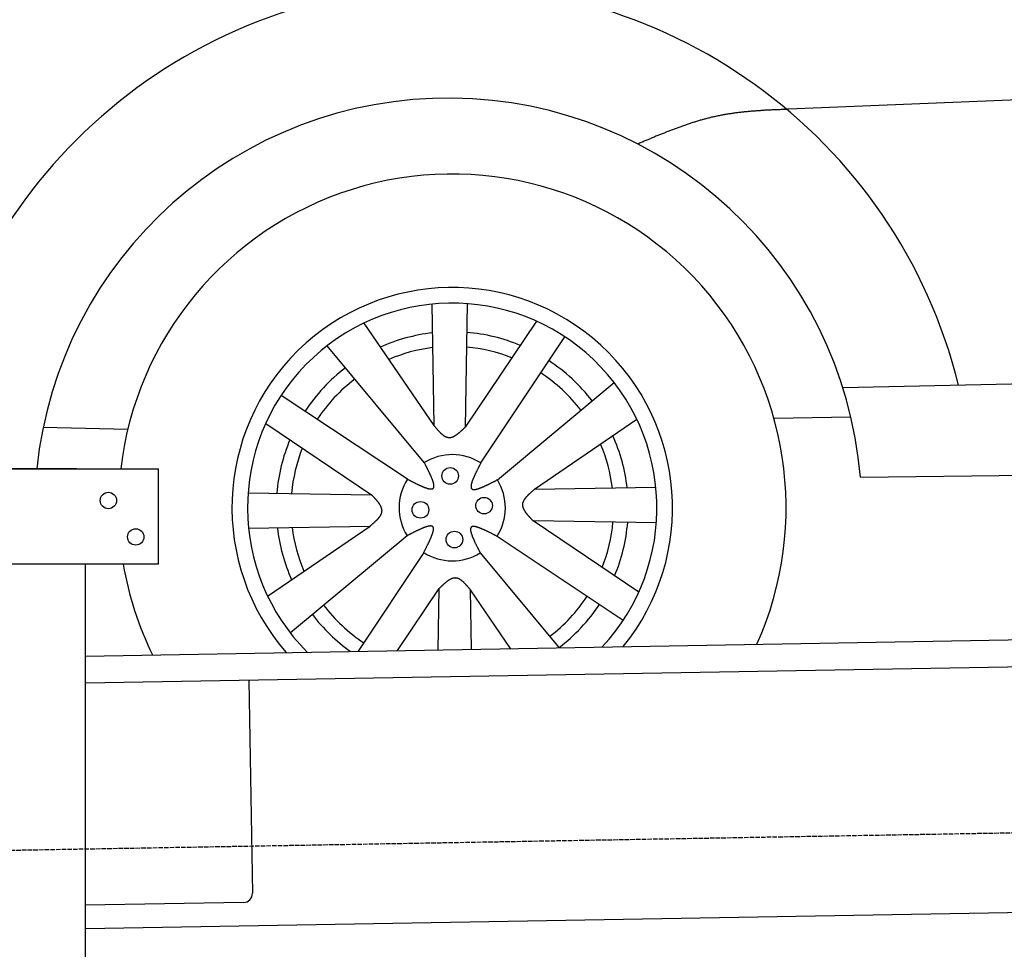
# Model space of a CAD drawing. Extents: x 562 to 7231, y 5467 to 12826.
# Tile 44 of 74: x 1660 to 2742, y 10110 to 11132. Entities that reach past the tile are written whole.
import ezdxf

# ---------------------------------------------------------------- set-up
doc = ezdxf.new("R2010")
doc.units = 0
doc.linetypes.add('GEN3', pattern=[6.25, 5, -1.25])
doc.layers.get('0').update_dxf_attribs({"linetype": 'CONTINUOUS'})
doc.layers.add('3', color=6, linetype='GEN3')
doc.layers.add('CAR', color=10, linetype='CONTINUOUS')

msp = doc.modelspace()

# ---------------------------------------------------------------- linework, layer by layer
for p, q in [((1072.775, 10638.018), (1812.775, 10638.018)), ((1722.775, 10638.018), (1482.775, 10638.018)), ((1722.775, 10638.018), (1732.775, 10638.018)), ((1732.775, 10638.018), (1812.775, 10638.018)), ((1812.775, 10533.018), (1812.775, 10638.018)), ((1812.775, 10533.018), (1072.775, 10533.018)), ((1732.775, 8013.018), (1732.775, 10533.018)), ((1732.775, 10432.073), (4386.088, 10478.386)), ((4381.612, 10448.304), (1732.775, 10402.068)), ((1911.989, 10405.196), (1916.072, 10171.232)), ((4146.361, 10174.156), (1732.775, 10132.027)), ((1906.248, 10161.059), (1732.775, 10158.031))]:
    msp.add_line(p, q)
for centre in [(1757.775, 10603.018), (1787.775, 10563.018)]:
    msp.add_circle(centre, 9)
msp.add_arc((1906.074, 10171.057), 10, 271, 1)
at = {"layer": '3'}
msp.add_line((1175.278, 10210.296), (6230.452, 10298.534), dxfattribs=at)
at = {"layer": 'CAR'}
for p, q in [((4524.218, 11117.249), (2505.368, 11033.127)), ((2113.281, 10818.906), (2115.555, 10685.437)), ((2152.234, 10819.413), (2149.938, 10683.807)), ((2228.35, 10800.046), (2149.938, 10683.807)), ((2038.586, 10797.996), (2115.555, 10685.437)), ((2167.072, 10644.312), (2259.241, 10783.047)), ((2104.908, 10644.712), (1998.038, 10773.008)), ((2564.872, 10727.097), (4406.685, 10767.915)), ((2185.326, 10625.822), (2313.623, 10732.691)), ((2086.417, 10626.457), (1947.682, 10718.627)), ((2338.61, 10692.143), (2226.051, 10615.174)), ((2489.155, 10693.479), (2573.716, 10694.861)), ((1686.127, 10683.814), (1779.097, 10681.609)), ((1930.684, 10687.735), (2046.922, 10609.324)), ((2584.215, 10628.594), (4388.711, 10652.876)), ((2359.52, 10617.448), (2226.051, 10615.174)), ((1911.317, 10611.62), (2046.922, 10609.324)), ((1911.824, 10572.667), (2045.293, 10574.941)), ((1932.734, 10497.972), (2045.293, 10574.941)), ((2340.66, 10502.38), (2224.422, 10580.791)), ((2360.027, 10578.495), (2224.422, 10580.791)), ((2086.018, 10564.293), (1957.721, 10457.424)), ((2184.927, 10563.658), (2323.661, 10471.489)), ((2104.272, 10545.803), (2032.187, 10437.299)), ((2166.436, 10545.404), (2253.272, 10441.158)), ((2075.362, 10438.052), (2121.405, 10506.308)), ((2120.263, 10438.836), (2121.405, 10506.308)), ((2199.862, 10440.226), (2155.789, 10504.679)), ((2156.9, 10439.476), (2155.789, 10504.679))]:
    msp.add_line(p, q, dxfattribs=at)
for points in [[(2505.37, 11033.1, 0), (2504.28, 11033.1, 0), (2503.19, 11033, 0), (2502.11, 11033, 0), (2501.02, 11033, 0), (2499.93, 11032.9, 0), (2498.85, 11032.9, 0), (2497.76, 11032.8, 0), (2496.67, 11032.8, 0), (2495.59, 11032.7, 0), (2494.5, 11032.7, 0), (2493.42, 11032.6, 0), (2492.33, 11032.6, 0), (2491.24, 11032.6, 0), (2490.16, 11032.5, 0), (2489.07, 11032.5, 0), (2487.99, 11032.4, 0), (2486.9, 11032.4, 0), (2485.82, 11032.3, 0), (2484.73, 11032.2, 0), (2483.65, 11032.2, 0), (2482.57, 11032.1, 0), (2481.48, 11032.1, 0), (2480.4, 11032, 0), (2479.32, 11032, 0), (2478.24, 11031.9, 0), (2477.15, 11031.8, 0), (2476.07, 11031.8, 0), (2474.99, 11031.7, 0), (2473.91, 11031.6, 0), (2472.83, 11031.6, 0), (2471.75, 11031.5, 0), (2470.67, 11031.4, 0), (2469.59, 11031.3, 0), (2468.51, 11031.2, 0), (2467.43, 11031.2, 0), (2466.36, 11031.1, 0), (2465.28, 11031, 0), (2464.2, 11030.9, 0), (2463.13, 11030.8, 0), (2462.05, 11030.7, 0), (2460.98, 11030.6, 0), (2459.9, 11030.5, 0), (2458.83, 11030.4, 0), (2457.76, 11030.3, 0), (2456.68, 11030.2, 0), (2455.61, 11030.1, 0), (2454.54, 11030, 0), (2453.47, 11029.9, 0), (2452.4, 11029.7, 0), (2451.33, 11029.6, 0), (2450.26, 11029.5, 0), (2449.2, 11029.4, 0), (2448.13, 11029.2, 0), (2447.06, 11029.1, 0), (2446, 11028.9, 0), (2444.93, 11028.8, 0), (2443.87, 11028.6, 0), (2442.81, 11028.5, 0), (2441.75, 11028.3, 0), (2440.69, 11028.2, 0), (2439.63, 11028, 0), (2438.57, 11027.8, 0), (2437.51, 11027.7, 0), (2436.45, 11027.5, 0), (2435.39, 11027.3, 0), (2434.34, 11027.1, 0), (2433.28, 11026.9, 0), (2432.23, 11026.7, 0), (2431.18, 11026.5, 0), (2430.13, 11026.3, 0), (2429.08, 11026.1, 0), (2428.03, 11025.9, 0), (2426.98, 11025.7, 0), (2425.93, 11025.4, 0), (2424.89, 11025.2, 0), (2423.84, 11025, 0), (2422.8, 11024.7, 0), (2421.75, 11024.5, 0), (2420.71, 11024.3, 0), (2419.67, 11024, 0), (2418.63, 11023.8, 0), (2417.59, 11023.5, 0), (2416.55, 11023.2, 0), (2415.51, 11023, 0), (2414.48, 11022.7, 0), (2413.44, 11022.4, 0), (2412.41, 11022.1, 0), (2411.37, 11021.8, 0), (2410.34, 11021.6, 0), (2409.31, 11021.3, 0), (2408.27, 11021, 0), (2407.24, 11020.7, 0), (2406.21, 11020.4, 0), (2405.18, 11020.1, 0), (2404.16, 11019.7, 0), (2403.13, 11019.4, 0), (2402.1, 11019.1, 0), (2401.08, 11018.8, 0), (2400.05, 11018.5, 0), (2399.03, 11018.1, 0), (2398, 11017.8, 0), (2396.98, 11017.5, 0), (2395.96, 11017.1, 0), (2394.93, 11016.8, 0), (2393.91, 11016.5, 0), (2392.89, 11016.1, 0), (2391.87, 11015.8, 0), (2390.85, 11015.4, 0), (2389.83, 11015, 0), (2388.82, 11014.7, 0), (2387.8, 11014.3, 0), (2386.78, 11014, 0), (2385.76, 11013.6, 0), (2384.75, 11013.2, 0), (2383.73, 11012.9, 0), (2382.72, 11012.5, 0), (2381.7, 11012.1, 0), (2380.69, 11011.7, 0), (2379.68, 11011.4, 0), (2378.66, 11011, 0), (2377.65, 11010.6, 0), (2376.64, 11010.2, 0), (2375.63, 11009.8, 0), (2374.62, 11009.4, 0), (2373.61, 11009, 0), (2372.6, 11008.6, 0), (2371.59, 11008.2, 0), (2370.58, 11007.8, 0), (2369.57, 11007.4, 0), (2368.56, 11007, 0), (2367.55, 11006.6, 0), (2366.54, 11006.2, 0), (2365.54, 11005.8, 0), (2364.53, 11005.4, 0), (2363.52, 11005, 0), (2362.51, 11004.6, 0), (2361.51, 11004.2, 0), (2360.5, 11003.8, 0), (2359.5, 11003.4, 0), (2358.49, 11002.9, 0), (2357.48, 11002.5, 0), (2356.48, 11002.1, 0), (2355.47, 11001.7, 0), (2354.47, 11001.3, 0), (2353.46, 11000.8, 0), (2352.46, 11000.4, 0), (2351.46, 11000, 0), (2350.45, 10999.6, 0), (2349.45, 10999.2, 0), (2348.44, 10998.7, 0), (2347.44, 10998.3, 0), (2346.44, 10997.9, 0), (2345.43, 10997.5, 0), (2344.43, 10997, 0), (2343.42, 10996.6, 0), (2342.42, 10996.2, 0), (2341.42, 10995.8, 0), (2340.41, 10995.3, 0), (2339.41, 10994.9, 0)], [(2115.56, 10685.4, 0), (2115.76, 10685.2, 0), (2115.96, 10684.9, 0), (2116.17, 10684.7, 0), (2116.37, 10684.5, 0), (2116.57, 10684.2, 0), (2116.78, 10684, 0), (2116.98, 10683.7, 0), (2117.19, 10683.5, 0), (2117.39, 10683.2, 0), (2117.59, 10683, 0), (2117.8, 10682.8, 0), (2118, 10682.5, 0), (2118.21, 10682.3, 0), (2118.41, 10682.1, 0), (2118.61, 10681.8, 0), (2118.82, 10681.6, 0), (2119.02, 10681.3, 0), (2119.23, 10681.1, 0), (2119.43, 10680.9, 0), (2119.63, 10680.7, 0), (2119.84, 10680.4, 0), (2120.04, 10680.2, 0), (2120.25, 10680, 0), (2120.45, 10679.8, 0), (2120.66, 10679.5, 0), (2120.86, 10679.3, 0), (2121.07, 10679.1, 0), (2121.27, 10678.9, 0), (2121.48, 10678.7, 0), (2121.68, 10678.4, 0), (2121.89, 10678.2, 0), (2122.1, 10678, 0), (2122.3, 10677.8, 0), (2122.51, 10677.6, 0), (2122.71, 10677.4, 0), (2122.92, 10677.2, 0), (2123.13, 10677, 0), (2123.33, 10676.8, 0), (2123.54, 10676.7, 0), (2123.75, 10676.5, 0), (2123.95, 10676.3, 0), (2124.16, 10676.1, 0), (2124.37, 10675.9, 0), (2124.58, 10675.8, 0), (2124.78, 10675.6, 0), (2124.99, 10675.4, 0), (2125.2, 10675.3, 0), (2125.41, 10675.1, 0), (2125.62, 10674.9, 0), (2125.82, 10674.8, 0), (2126.03, 10674.6, 0), (2126.24, 10674.5, 0), (2126.45, 10674.3, 0), (2126.66, 10674.2, 0), (2126.87, 10674.1, 0), (2127.08, 10673.9, 0), (2127.29, 10673.8, 0), (2127.5, 10673.7, 0), (2127.71, 10673.6, 0), (2127.92, 10673.5, 0), (2128.13, 10673.4, 0), (2128.34, 10673.3, 0), (2128.56, 10673.2, 0), (2128.77, 10673.1, 0), (2128.98, 10673, 0), (2129.19, 10672.9, 0), (2129.4, 10672.8, 0), (2129.62, 10672.7, 0), (2129.83, 10672.7, 0), (2130.04, 10672.6, 0), (2130.26, 10672.5, 0), (2130.47, 10672.5, 0), (2130.68, 10672.4, 0), (2130.9, 10672.4, 0), (2131.11, 10672.4, 0), (2131.33, 10672.3, 0), (2131.54, 10672.3, 0), (2131.76, 10672.3, 0), (2131.98, 10672.3, 0), (2132.19, 10672.3, 0), (2132.41, 10672.3, 0), (2132.63, 10672.3, 0), (2132.84, 10672.3, 0), (2133.06, 10672.3, 0), (2133.28, 10672.3, 0), (2133.5, 10672.3, 0), (2133.72, 10672.4, 0), (2133.93, 10672.4, 0), (2134.15, 10672.4, 0), (2134.37, 10672.5, 0), (2134.59, 10672.5, 0), (2134.81, 10672.6, 0), (2135.03, 10672.6, 0), (2135.25, 10672.7, 0), (2135.47, 10672.8, 0), (2135.69, 10672.9, 0), (2135.91, 10672.9, 0), (2136.14, 10673, 0), (2136.36, 10673.1, 0), (2136.58, 10673.2, 0), (2136.8, 10673.3, 0), (2137.02, 10673.4, 0), (2137.25, 10673.5, 0), (2137.47, 10673.6, 0), (2137.69, 10673.7, 0), (2137.91, 10673.8, 0), (2138.14, 10674, 0), (2138.36, 10674.1, 0), (2138.58, 10674.2, 0), (2138.81, 10674.4, 0), (2139.03, 10674.5, 0), (2139.26, 10674.6, 0), (2139.48, 10674.8, 0), (2139.71, 10674.9, 0), (2139.93, 10675.1, 0), (2140.16, 10675.2, 0), (2140.38, 10675.4, 0), (2140.61, 10675.5, 0), (2140.83, 10675.7, 0), (2141.06, 10675.9, 0), (2141.28, 10676, 0), (2141.51, 10676.2, 0), (2141.74, 10676.4, 0), (2141.96, 10676.6, 0), (2142.19, 10676.7, 0), (2142.41, 10676.9, 0), (2142.64, 10677.1, 0), (2142.87, 10677.3, 0), (2143.09, 10677.5, 0), (2143.32, 10677.7, 0), (2143.55, 10677.9, 0), (2143.78, 10678, 0), (2144, 10678.2, 0), (2144.23, 10678.4, 0), (2144.46, 10678.6, 0), (2144.69, 10678.8, 0), (2144.91, 10679, 0), (2145.14, 10679.3, 0), (2145.37, 10679.5, 0), (2145.6, 10679.7, 0), (2145.83, 10679.9, 0), (2146.05, 10680.1, 0), (2146.28, 10680.3, 0), (2146.51, 10680.5, 0), (2146.74, 10680.7, 0), (2146.97, 10680.9, 0), (2147.2, 10681.2, 0), (2147.42, 10681.4, 0), (2147.65, 10681.6, 0), (2147.88, 10681.8, 0), (2148.11, 10682, 0), (2148.34, 10682.3, 0), (2148.57, 10682.5, 0), (2148.79, 10682.7, 0), (2149.02, 10682.9, 0), (2149.25, 10683.1, 0), (2149.48, 10683.4, 0), (2149.71, 10683.6, 0), (2149.94, 10683.8, 0)], [(2086.42, 10626.5, 0), (2086.89, 10626.2, 0), (2087.37, 10626, 0), (2087.85, 10625.7, 0), (2088.32, 10625.5, 0), (2088.8, 10625.2, 0), (2089.28, 10625, 0), (2089.75, 10624.7, 0), (2090.22, 10624.5, 0), (2090.7, 10624.3, 0), (2091.17, 10624, 0), (2091.64, 10623.8, 0), (2092.11, 10623.5, 0), (2092.58, 10623.3, 0), (2093.05, 10623.1, 0), (2093.51, 10622.8, 0), (2093.97, 10622.6, 0), (2094.44, 10622.4, 0), (2094.9, 10622.1, 0), (2095.35, 10621.9, 0), (2095.81, 10621.7, 0), (2096.26, 10621.5, 0), (2096.71, 10621.3, 0), (2097.16, 10621, 0), (2097.61, 10620.8, 0), (2098.05, 10620.6, 0), (2098.49, 10620.4, 0), (2098.93, 10620.2, 0), (2099.36, 10620, 0), (2099.79, 10619.8, 0), (2100.22, 10619.6, 0), (2100.64, 10619.4, 0), (2101.06, 10619.2, 0), (2101.48, 10619, 0), (2101.89, 10618.8, 0), (2102.3, 10618.7, 0), (2102.71, 10618.5, 0), (2103.11, 10618.3, 0), (2103.51, 10618.2, 0), (2103.9, 10618, 0), (2104.29, 10617.8, 0), (2104.67, 10617.7, 0), (2105.05, 10617.5, 0), (2105.42, 10617.4, 0), (2105.79, 10617.3, 0), (2106.16, 10617.1, 0), (2106.52, 10617, 0), (2106.87, 10616.9, 0), (2107.22, 10616.8, 0), (2107.56, 10616.6, 0), (2107.9, 10616.5, 0), (2108.23, 10616.4, 0), (2108.56, 10616.3, 0), (2108.88, 10616.3, 0), (2109.19, 10616.2, 0), (2109.5, 10616.1, 0), (2109.8, 10616, 0), (2110.1, 10616, 0), (2110.39, 10615.9, 0), (2110.67, 10615.9, 0), (2110.94, 10615.8, 0), (2111.21, 10615.8, 0), (2111.47, 10615.7, 0), (2111.73, 10615.7, 0), (2111.98, 10615.7, 0), (2112.22, 10615.7, 0), (2112.45, 10615.7, 0), (2112.67, 10615.7, 0), (2112.89, 10615.7, 0), (2113.1, 10615.7, 0), (2113.3, 10615.8, 0), (2113.5, 10615.8, 0), (2113.68, 10615.8, 0), (2113.86, 10615.9, 0), (2114.03, 10616, 0), (2114.19, 10616, 0), (2114.34, 10616.1, 0), (2114.49, 10616.2, 0), (2114.62, 10616.3, 0), (2114.75, 10616.4, 0), (2114.87, 10616.5, 0), (2114.97, 10616.6, 0), (2115.07, 10616.8, 0), (2115.16, 10616.9, 0), (2115.24, 10617.1, 0), (2115.32, 10617.2, 0), (2115.38, 10617.4, 0), (2115.44, 10617.6, 0), (2115.49, 10617.7, 0), (2115.53, 10617.9, 0), (2115.56, 10618.1, 0), (2115.58, 10618.3, 0), (2115.6, 10618.5, 0), (2115.6, 10618.8, 0), (2115.61, 10619, 0), (2115.6, 10619.2, 0), (2115.58, 10619.5, 0), (2115.56, 10619.7, 0), (2115.53, 10620, 0), (2115.5, 10620.3, 0), (2115.46, 10620.5, 0), (2115.41, 10620.8, 0), (2115.35, 10621.1, 0), (2115.29, 10621.4, 0), (2115.22, 10621.7, 0), (2115.15, 10622, 0), (2115.06, 10622.3, 0), (2114.98, 10622.6, 0), (2114.88, 10623, 0), (2114.79, 10623.3, 0), (2114.68, 10623.6, 0), (2114.57, 10624, 0), (2114.45, 10624.3, 0), (2114.33, 10624.7, 0), (2114.21, 10625, 0), (2114.07, 10625.4, 0), (2113.94, 10625.8, 0), (2113.8, 10626.1, 0), (2113.65, 10626.5, 0), (2113.5, 10626.9, 0), (2113.34, 10627.3, 0), (2113.18, 10627.7, 0), (2113.02, 10628.1, 0), (2112.85, 10628.5, 0), (2112.67, 10628.9, 0), (2112.5, 10629.3, 0), (2112.32, 10629.7, 0), (2112.13, 10630.1, 0), (2111.94, 10630.5, 0), (2111.75, 10630.9, 0), (2111.56, 10631.4, 0), (2111.36, 10631.8, 0), (2111.16, 10632.2, 0), (2110.95, 10632.7, 0), (2110.74, 10633.1, 0), (2110.53, 10633.5, 0), (2110.32, 10634, 0), (2110.1, 10634.4, 0), (2109.88, 10634.9, 0), (2109.66, 10635.3, 0), (2109.44, 10635.8, 0), (2109.21, 10636.3, 0), (2108.98, 10636.7, 0), (2108.75, 10637.2, 0), (2108.52, 10637.6, 0), (2108.29, 10638.1, 0), (2108.06, 10638.6, 0), (2107.82, 10639, 0), (2107.58, 10639.5, 0), (2107.34, 10640, 0), (2107.1, 10640.4, 0), (2106.86, 10640.9, 0), (2106.62, 10641.4, 0), (2106.38, 10641.9, 0), (2106.13, 10642.3, 0), (2105.89, 10642.8, 0), (2105.64, 10643.3, 0), (2105.4, 10643.8, 0), (2105.15, 10644.2, 0), (2104.91, 10644.7, 0)], [(2167.07, 10644.3, 0), (2166.83, 10643.8, 0), (2166.58, 10643.4, 0), (2166.33, 10642.9, 0), (2166.09, 10642.4, 0), (2165.84, 10641.9, 0), (2165.6, 10641.5, 0), (2165.36, 10641, 0), (2165.11, 10640.5, 0), (2164.87, 10640, 0), (2164.63, 10639.6, 0), (2164.39, 10639.1, 0), (2164.15, 10638.6, 0), (2163.92, 10638.2, 0), (2163.68, 10637.7, 0), (2163.45, 10637.2, 0), (2163.22, 10636.8, 0), (2162.99, 10636.3, 0), (2162.76, 10635.8, 0), (2162.53, 10635.4, 0), (2162.31, 10634.9, 0), (2162.08, 10634.5, 0), (2161.87, 10634, 0), (2161.65, 10633.6, 0), (2161.43, 10633.1, 0), (2161.22, 10632.7, 0), (2161.01, 10632.2, 0), (2160.81, 10631.8, 0), (2160.6, 10631.4, 0), (2160.41, 10630.9, 0), (2160.21, 10630.5, 0), (2160.02, 10630.1, 0), (2159.83, 10629.7, 0), (2159.64, 10629.2, 0), (2159.46, 10628.8, 0), (2159.28, 10628.4, 0), (2159.11, 10628, 0), (2158.94, 10627.6, 0), (2158.77, 10627.2, 0), (2158.61, 10626.8, 0), (2158.45, 10626.4, 0), (2158.3, 10626.1, 0), (2158.15, 10625.7, 0), (2158.01, 10625.3, 0), (2157.87, 10624.9, 0), (2157.74, 10624.6, 0), (2157.61, 10624.2, 0), (2157.49, 10623.9, 0), (2157.37, 10623.5, 0), (2157.26, 10623.2, 0), (2157.15, 10622.8, 0), (2157.05, 10622.5, 0), (2156.96, 10622.2, 0), (2156.87, 10621.9, 0), (2156.78, 10621.5, 0), (2156.71, 10621.2, 0), (2156.64, 10620.9, 0), (2156.57, 10620.6, 0), (2156.52, 10620.3, 0), (2156.47, 10620.1, 0), (2156.42, 10619.8, 0), (2156.38, 10619.5, 0), (2156.35, 10619.3, 0), (2156.33, 10619, 0), (2156.31, 10618.8, 0), (2156.3, 10618.5, 0), (2156.3, 10618.3, 0), (2156.31, 10618.1, 0), (2156.32, 10617.8, 0), (2156.34, 10617.6, 0), (2156.37, 10617.4, 0), (2156.41, 10617.2, 0), (2156.46, 10617, 0), (2156.51, 10616.9, 0), (2156.57, 10616.7, 0), (2156.64, 10616.5, 0), (2156.72, 10616.4, 0), (2156.81, 10616.2, 0), (2156.9, 10616.1, 0), (2157.01, 10616, 0), (2157.12, 10615.9, 0), (2157.25, 10615.8, 0), (2157.38, 10615.7, 0), (2157.52, 10615.6, 0), (2157.67, 10615.5, 0), (2157.83, 10615.4, 0), (2157.99, 10615.3, 0), (2158.17, 10615.3, 0), (2158.35, 10615.2, 0), (2158.54, 10615.2, 0), (2158.74, 10615.2, 0), (2158.95, 10615.1, 0), (2159.16, 10615.1, 0), (2159.39, 10615.1, 0), (2159.62, 10615.1, 0), (2159.85, 10615.1, 0), (2160.1, 10615.1, 0), (2160.35, 10615.2, 0), (2160.61, 10615.2, 0), (2160.88, 10615.2, 0), (2161.15, 10615.3, 0), (2161.43, 10615.3, 0), (2161.72, 10615.4, 0), (2162.01, 10615.4, 0), (2162.31, 10615.5, 0), (2162.62, 10615.6, 0), (2162.93, 10615.7, 0), (2163.25, 10615.8, 0), (2163.57, 10615.8, 0), (2163.9, 10615.9, 0), (2164.24, 10616, 0), (2164.58, 10616.2, 0), (2164.93, 10616.3, 0), (2165.28, 10616.4, 0), (2165.64, 10616.5, 0), (2166, 10616.7, 0), (2166.37, 10616.8, 0), (2166.74, 10616.9, 0), (2167.12, 10617.1, 0), (2167.5, 10617.2, 0), (2167.89, 10617.4, 0), (2168.28, 10617.5, 0), (2168.67, 10617.7, 0), (2169.07, 10617.9, 0), (2169.48, 10618.1, 0), (2169.88, 10618.2, 0), (2170.3, 10618.4, 0), (2170.71, 10618.6, 0), (2171.13, 10618.8, 0), (2171.55, 10619, 0), (2171.98, 10619.2, 0), (2172.41, 10619.4, 0), (2172.84, 10619.6, 0), (2173.28, 10619.8, 0), (2173.72, 10620, 0), (2174.16, 10620.2, 0), (2174.61, 10620.4, 0), (2175.05, 10620.6, 0), (2175.5, 10620.8, 0), (2175.95, 10621.1, 0), (2176.41, 10621.3, 0), (2176.87, 10621.5, 0), (2177.32, 10621.7, 0), (2177.78, 10622, 0), (2178.25, 10622.2, 0), (2178.71, 10622.4, 0), (2179.18, 10622.7, 0), (2179.64, 10622.9, 0), (2180.11, 10623.1, 0), (2180.58, 10623.4, 0), (2181.05, 10623.6, 0), (2181.53, 10623.9, 0), (2182, 10624.1, 0), (2182.47, 10624.4, 0), (2182.95, 10624.6, 0), (2183.42, 10624.8, 0), (2183.9, 10625.1, 0), (2184.37, 10625.3, 0), (2184.85, 10625.6, 0), (2185.33, 10625.8, 0)], [(2045.29, 10574.9, 0), (2045.54, 10575.1, 0), (2045.78, 10575.3, 0), (2046.02, 10575.6, 0), (2046.27, 10575.8, 0), (2046.51, 10576, 0), (2046.75, 10576.2, 0), (2047, 10576.4, 0), (2047.24, 10576.6, 0), (2047.48, 10576.8, 0), (2047.72, 10577, 0), (2047.96, 10577.2, 0), (2048.2, 10577.4, 0), (2048.44, 10577.6, 0), (2048.68, 10577.8, 0), (2048.91, 10578, 0), (2049.15, 10578.2, 0), (2049.38, 10578.4, 0), (2049.61, 10578.6, 0), (2049.85, 10578.8, 0), (2050.08, 10579, 0), (2050.3, 10579.2, 0), (2050.53, 10579.4, 0), (2050.76, 10579.6, 0), (2050.98, 10579.8, 0), (2051.2, 10580, 0), (2051.42, 10580.2, 0), (2051.64, 10580.5, 0), (2051.85, 10580.7, 0), (2052.07, 10580.9, 0), (2052.28, 10581.1, 0), (2052.49, 10581.3, 0), (2052.7, 10581.5, 0), (2052.9, 10581.7, 0), (2053.1, 10581.9, 0), (2053.3, 10582.1, 0), (2053.5, 10582.3, 0), (2053.7, 10582.5, 0), (2053.89, 10582.7, 0), (2054.08, 10582.9, 0), (2054.26, 10583.1, 0), (2054.45, 10583.3, 0), (2054.63, 10583.5, 0), (2054.8, 10583.8, 0), (2054.98, 10584, 0), (2055.15, 10584.2, 0), (2055.31, 10584.4, 0), (2055.48, 10584.6, 0), (2055.64, 10584.8, 0), (2055.79, 10585, 0), (2055.95, 10585.2, 0), (2056.1, 10585.4, 0), (2056.24, 10585.6, 0), (2056.38, 10585.8, 0), (2056.52, 10586, 0), (2056.65, 10586.3, 0), (2056.78, 10586.5, 0), (2056.91, 10586.7, 0), (2057.03, 10586.9, 0), (2057.15, 10587.1, 0), (2057.26, 10587.3, 0), (2057.37, 10587.5, 0), (2057.47, 10587.7, 0), (2057.57, 10587.9, 0), (2057.66, 10588.2, 0), (2057.75, 10588.4, 0), (2057.84, 10588.6, 0), (2057.92, 10588.8, 0), (2057.99, 10589, 0), (2058.06, 10589.2, 0), (2058.12, 10589.4, 0), (2058.18, 10589.6, 0), (2058.24, 10589.9, 0), (2058.29, 10590.1, 0), (2058.33, 10590.3, 0), (2058.37, 10590.5, 0), (2058.4, 10590.7, 0), (2058.42, 10590.9, 0), (2058.44, 10591.1, 0), (2058.46, 10591.4, 0), (2058.47, 10591.6, 0), (2058.47, 10591.8, 0), (2058.47, 10592, 0), (2058.46, 10592.2, 0), (2058.45, 10592.4, 0), (2058.43, 10592.7, 0), (2058.4, 10592.9, 0), (2058.37, 10593.1, 0), (2058.34, 10593.3, 0), (2058.3, 10593.5, 0), (2058.25, 10593.8, 0), (2058.2, 10594, 0), (2058.15, 10594.2, 0), (2058.09, 10594.4, 0), (2058.02, 10594.6, 0), (2057.95, 10594.9, 0), (2057.87, 10595.1, 0), (2057.8, 10595.3, 0), (2057.71, 10595.5, 0), (2057.62, 10595.7, 0), (2057.53, 10596, 0), (2057.43, 10596.2, 0), (2057.33, 10596.4, 0), (2057.23, 10596.6, 0), (2057.12, 10596.9, 0), (2057, 10597.1, 0), (2056.89, 10597.3, 0), (2056.76, 10597.5, 0), (2056.64, 10597.7, 0), (2056.51, 10598, 0), (2056.38, 10598.2, 0), (2056.24, 10598.4, 0), (2056.1, 10598.6, 0), (2055.96, 10598.9, 0), (2055.81, 10599.1, 0), (2055.66, 10599.3, 0), (2055.51, 10599.5, 0), (2055.35, 10599.8, 0), (2055.19, 10600, 0), (2055.03, 10600.2, 0), (2054.87, 10600.4, 0), (2054.7, 10600.7, 0), (2054.53, 10600.9, 0), (2054.35, 10601.1, 0), (2054.18, 10601.3, 0), (2054, 10601.6, 0), (2053.82, 10601.8, 0), (2053.63, 10602, 0), (2053.45, 10602.3, 0), (2053.26, 10602.5, 0), (2053.07, 10602.7, 0), (2052.88, 10602.9, 0), (2052.68, 10603.2, 0), (2052.49, 10603.4, 0), (2052.29, 10603.6, 0), (2052.09, 10603.8, 0), (2051.89, 10604.1, 0), (2051.68, 10604.3, 0), (2051.48, 10604.5, 0), (2051.27, 10604.8, 0), (2051.06, 10605, 0), (2050.85, 10605.2, 0), (2050.64, 10605.4, 0), (2050.43, 10605.7, 0), (2050.21, 10605.9, 0), (2050, 10606.1, 0), (2049.78, 10606.4, 0), (2049.57, 10606.6, 0), (2049.35, 10606.8, 0), (2049.13, 10607, 0), (2048.91, 10607.3, 0), (2048.69, 10607.5, 0), (2048.47, 10607.7, 0), (2048.25, 10608, 0), (2048.03, 10608.2, 0), (2047.81, 10608.4, 0), (2047.59, 10608.6, 0), (2047.37, 10608.9, 0), (2047.14, 10609.1, 0), (2046.92, 10609.3, 0)], [(2226.05, 10615.2, 0), (2225.81, 10615, 0), (2225.56, 10614.8, 0), (2225.32, 10614.6, 0), (2225.08, 10614.4, 0), (2224.83, 10614.2, 0), (2224.59, 10614, 0), (2224.35, 10613.7, 0), (2224.1, 10613.5, 0), (2223.86, 10613.3, 0), (2223.62, 10613.1, 0), (2223.38, 10612.9, 0), (2223.14, 10612.7, 0), (2222.91, 10612.5, 0), (2222.67, 10612.3, 0), (2222.43, 10612.1, 0), (2222.2, 10611.9, 0), (2221.96, 10611.7, 0), (2221.73, 10611.5, 0), (2221.5, 10611.3, 0), (2221.27, 10611.1, 0), (2221.04, 10610.9, 0), (2220.81, 10610.7, 0), (2220.59, 10610.5, 0), (2220.36, 10610.3, 0), (2220.14, 10610.1, 0), (2219.92, 10609.9, 0), (2219.71, 10609.7, 0), (2219.49, 10609.5, 0), (2219.28, 10609.3, 0), (2219.06, 10609, 0), (2218.85, 10608.8, 0), (2218.65, 10608.6, 0), (2218.44, 10608.4, 0), (2218.24, 10608.2, 0), (2218.04, 10608, 0), (2217.84, 10607.8, 0), (2217.65, 10607.6, 0), (2217.46, 10607.4, 0), (2217.27, 10607.2, 0), (2217.08, 10607, 0), (2216.9, 10606.8, 0), (2216.72, 10606.6, 0), (2216.54, 10606.4, 0), (2216.37, 10606.2, 0), (2216.2, 10605.9, 0), (2216.03, 10605.7, 0), (2215.87, 10605.5, 0), (2215.71, 10605.3, 0), (2215.55, 10605.1, 0), (2215.4, 10604.9, 0), (2215.25, 10604.7, 0), (2215.1, 10604.5, 0), (2214.96, 10604.3, 0), (2214.82, 10604.1, 0), (2214.69, 10603.9, 0), (2214.56, 10603.6, 0), (2214.44, 10603.4, 0), (2214.31, 10603.2, 0), (2214.2, 10603, 0), (2214.09, 10602.8, 0), (2213.98, 10602.6, 0), (2213.87, 10602.4, 0), (2213.78, 10602.2, 0), (2213.68, 10602, 0), (2213.59, 10601.8, 0), (2213.51, 10601.5, 0), (2213.43, 10601.3, 0), (2213.35, 10601.1, 0), (2213.28, 10600.9, 0), (2213.22, 10600.7, 0), (2213.16, 10600.5, 0), (2213.11, 10600.3, 0), (2213.06, 10600, 0), (2213.02, 10599.8, 0), (2212.98, 10599.6, 0), (2212.95, 10599.4, 0), (2212.92, 10599.2, 0), (2212.9, 10599, 0), (2212.88, 10598.8, 0), (2212.88, 10598.5, 0), (2212.87, 10598.3, 0), (2212.88, 10598.1, 0), (2212.88, 10597.9, 0), (2212.9, 10597.7, 0), (2212.92, 10597.5, 0), (2212.94, 10597.2, 0), (2212.97, 10597, 0), (2213.01, 10596.8, 0), (2213.05, 10596.6, 0), (2213.09, 10596.4, 0), (2213.14, 10596.1, 0), (2213.2, 10595.9, 0), (2213.26, 10595.7, 0), (2213.32, 10595.5, 0), (2213.39, 10595.3, 0), (2213.47, 10595, 0), (2213.55, 10594.8, 0), (2213.63, 10594.6, 0), (2213.72, 10594.4, 0), (2213.81, 10594.2, 0), (2213.91, 10593.9, 0), (2214.01, 10593.7, 0), (2214.12, 10593.5, 0), (2214.23, 10593.3, 0), (2214.34, 10593, 0), (2214.46, 10592.8, 0), (2214.58, 10592.6, 0), (2214.7, 10592.4, 0), (2214.83, 10592.1, 0), (2214.97, 10591.9, 0), (2215.1, 10591.7, 0), (2215.24, 10591.5, 0), (2215.39, 10591.2, 0), (2215.53, 10591, 0), (2215.68, 10590.8, 0), (2215.83, 10590.6, 0), (2215.99, 10590.3, 0), (2216.15, 10590.1, 0), (2216.31, 10589.9, 0), (2216.48, 10589.7, 0), (2216.65, 10589.4, 0), (2216.82, 10589.2, 0), (2216.99, 10589, 0), (2217.17, 10588.8, 0), (2217.34, 10588.5, 0), (2217.53, 10588.3, 0), (2217.71, 10588.1, 0), (2217.9, 10587.9, 0), (2218.08, 10587.6, 0), (2218.27, 10587.4, 0), (2218.47, 10587.2, 0), (2218.66, 10587, 0), (2218.86, 10586.7, 0), (2219.06, 10586.5, 0), (2219.26, 10586.3, 0), (2219.46, 10586, 0), (2219.66, 10585.8, 0), (2219.87, 10585.6, 0), (2220.07, 10585.4, 0), (2220.28, 10585.1, 0), (2220.49, 10584.9, 0), (2220.7, 10584.7, 0), (2220.92, 10584.4, 0), (2221.13, 10584.2, 0), (2221.34, 10584, 0), (2221.56, 10583.8, 0), (2221.78, 10583.5, 0), (2221.99, 10583.3, 0), (2222.21, 10583.1, 0), (2222.43, 10582.8, 0), (2222.65, 10582.6, 0), (2222.87, 10582.4, 0), (2223.09, 10582.2, 0), (2223.31, 10581.9, 0), (2223.53, 10581.7, 0), (2223.76, 10581.5, 0), (2223.98, 10581.2, 0), (2224.2, 10581, 0), (2224.42, 10580.8, 0)], [(2104.27, 10545.8, 0), (2104.52, 10546.3, 0), (2104.76, 10546.8, 0), (2105.01, 10547.2, 0), (2105.25, 10547.7, 0), (2105.5, 10548.2, 0), (2105.74, 10548.7, 0), (2105.99, 10549.1, 0), (2106.23, 10549.6, 0), (2106.47, 10550.1, 0), (2106.71, 10550.6, 0), (2106.95, 10551, 0), (2107.19, 10551.5, 0), (2107.43, 10552, 0), (2107.66, 10552.4, 0), (2107.9, 10552.9, 0), (2108.13, 10553.4, 0), (2108.36, 10553.8, 0), (2108.59, 10554.3, 0), (2108.81, 10554.7, 0), (2109.04, 10555.2, 0), (2109.26, 10555.6, 0), (2109.48, 10556.1, 0), (2109.7, 10556.5, 0), (2109.91, 10557, 0), (2110.12, 10557.4, 0), (2110.33, 10557.9, 0), (2110.54, 10558.3, 0), (2110.74, 10558.7, 0), (2110.94, 10559.2, 0), (2111.14, 10559.6, 0), (2111.33, 10560, 0), (2111.52, 10560.4, 0), (2111.7, 10560.9, 0), (2111.88, 10561.3, 0), (2112.06, 10561.7, 0), (2112.24, 10562.1, 0), (2112.41, 10562.5, 0), (2112.57, 10562.9, 0), (2112.73, 10563.3, 0), (2112.89, 10563.7, 0), (2113.04, 10564.1, 0), (2113.19, 10564.4, 0), (2113.33, 10564.8, 0), (2113.47, 10565.2, 0), (2113.61, 10565.5, 0), (2113.73, 10565.9, 0), (2113.86, 10566.3, 0), (2113.97, 10566.6, 0), (2114.09, 10566.9, 0), (2114.19, 10567.3, 0), (2114.29, 10567.6, 0), (2114.39, 10567.9, 0), (2114.48, 10568.3, 0), (2114.56, 10568.6, 0), (2114.64, 10568.9, 0), (2114.71, 10569.2, 0), (2114.77, 10569.5, 0), (2114.83, 10569.8, 0), (2114.88, 10570.1, 0), (2114.92, 10570.3, 0), (2114.96, 10570.6, 0), (2114.99, 10570.9, 0), (2115.01, 10571.1, 0), (2115.03, 10571.4, 0), (2115.04, 10571.6, 0), (2115.04, 10571.8, 0), (2115.04, 10572.1, 0), (2115.02, 10572.3, 0), (2115, 10572.5, 0), (2114.97, 10572.7, 0), (2114.93, 10572.9, 0), (2114.89, 10573.1, 0), (2114.84, 10573.2, 0), (2114.77, 10573.4, 0), (2114.7, 10573.6, 0), (2114.62, 10573.7, 0), (2114.54, 10573.9, 0), (2114.44, 10574, 0), (2114.34, 10574.1, 0), (2114.22, 10574.3, 0), (2114.1, 10574.4, 0), (2113.97, 10574.5, 0), (2113.83, 10574.5, 0), (2113.68, 10574.6, 0), (2113.52, 10574.7, 0), (2113.35, 10574.8, 0), (2113.18, 10574.8, 0), (2112.99, 10574.9, 0), (2112.8, 10574.9, 0), (2112.6, 10574.9, 0), (2112.4, 10575, 0), (2112.18, 10575, 0), (2111.96, 10575, 0), (2111.73, 10575, 0), (2111.49, 10575, 0), (2111.24, 10575, 0), (2110.99, 10574.9, 0), (2110.73, 10574.9, 0), (2110.47, 10574.9, 0), (2110.19, 10574.8, 0), (2109.91, 10574.8, 0), (2109.63, 10574.7, 0), (2109.33, 10574.7, 0), (2109.03, 10574.6, 0), (2108.73, 10574.5, 0), (2108.41, 10574.5, 0), (2108.1, 10574.4, 0), (2107.77, 10574.3, 0), (2107.44, 10574.2, 0), (2107.11, 10574.1, 0), (2106.76, 10574, 0), (2106.42, 10573.8, 0), (2106.07, 10573.7, 0), (2105.71, 10573.6, 0), (2105.34, 10573.5, 0), (2104.98, 10573.3, 0), (2104.6, 10573.2, 0), (2104.23, 10573, 0), (2103.84, 10572.9, 0), (2103.46, 10572.7, 0), (2103.07, 10572.6, 0), (2102.67, 10572.4, 0), (2102.27, 10572.2, 0), (2101.87, 10572.1, 0), (2101.46, 10571.9, 0), (2101.05, 10571.7, 0), (2100.63, 10571.5, 0), (2100.21, 10571.3, 0), (2099.79, 10571.1, 0), (2099.36, 10570.9, 0), (2098.93, 10570.7, 0), (2098.5, 10570.5, 0), (2098.06, 10570.3, 0), (2097.63, 10570.1, 0), (2097.18, 10569.9, 0), (2096.74, 10569.7, 0), (2096.29, 10569.5, 0), (2095.84, 10569.3, 0), (2095.39, 10569, 0), (2094.94, 10568.8, 0), (2094.48, 10568.6, 0), (2094.02, 10568.4, 0), (2093.56, 10568.1, 0), (2093.1, 10567.9, 0), (2092.63, 10567.7, 0), (2092.17, 10567.4, 0), (2091.7, 10567.2, 0), (2091.23, 10567, 0), (2090.76, 10566.7, 0), (2090.29, 10566.5, 0), (2089.82, 10566.2, 0), (2089.35, 10566, 0), (2088.87, 10565.8, 0), (2088.4, 10565.5, 0), (2087.92, 10565.3, 0), (2087.45, 10565, 0), (2086.97, 10564.8, 0), (2086.49, 10564.5, 0), (2086.02, 10564.3, 0)], [(2184.93, 10563.7, 0), (2184.45, 10563.9, 0), (2183.97, 10564.1, 0), (2183.5, 10564.4, 0), (2183.02, 10564.6, 0), (2182.54, 10564.9, 0), (2182.07, 10565.1, 0), (2181.59, 10565.4, 0), (2181.12, 10565.6, 0), (2180.65, 10565.9, 0), (2180.17, 10566.1, 0), (2179.7, 10566.3, 0), (2179.23, 10566.6, 0), (2178.77, 10566.8, 0), (2178.3, 10567, 0), (2177.83, 10567.3, 0), (2177.37, 10567.5, 0), (2176.91, 10567.7, 0), (2176.45, 10568, 0), (2175.99, 10568.2, 0), (2175.54, 10568.4, 0), (2175.08, 10568.6, 0), (2174.63, 10568.9, 0), (2174.18, 10569.1, 0), (2173.74, 10569.3, 0), (2173.29, 10569.5, 0), (2172.85, 10569.7, 0), (2172.42, 10569.9, 0), (2171.98, 10570.1, 0), (2171.55, 10570.3, 0), (2171.13, 10570.5, 0), (2170.7, 10570.7, 0), (2170.28, 10570.9, 0), (2169.86, 10571.1, 0), (2169.45, 10571.3, 0), (2169.04, 10571.4, 0), (2168.64, 10571.6, 0), (2168.23, 10571.8, 0), (2167.84, 10572, 0), (2167.44, 10572.1, 0), (2167.06, 10572.3, 0), (2166.67, 10572.4, 0), (2166.29, 10572.6, 0), (2165.92, 10572.7, 0), (2165.55, 10572.9, 0), (2165.19, 10573, 0), (2164.83, 10573.1, 0), (2164.47, 10573.2, 0), (2164.12, 10573.4, 0), (2163.78, 10573.5, 0), (2163.44, 10573.6, 0), (2163.11, 10573.7, 0), (2162.79, 10573.8, 0), (2162.47, 10573.9, 0), (2162.15, 10573.9, 0), (2161.84, 10574, 0), (2161.54, 10574.1, 0), (2161.25, 10574.2, 0), (2160.96, 10574.2, 0), (2160.68, 10574.3, 0), (2160.4, 10574.3, 0), (2160.13, 10574.3, 0), (2159.87, 10574.4, 0), (2159.62, 10574.4, 0), (2159.37, 10574.4, 0), (2159.13, 10574.4, 0), (2158.89, 10574.4, 0), (2158.67, 10574.4, 0), (2158.45, 10574.4, 0), (2158.24, 10574.4, 0), (2158.04, 10574.4, 0), (2157.85, 10574.3, 0), (2157.66, 10574.3, 0), (2157.48, 10574.2, 0), (2157.31, 10574.2, 0), (2157.15, 10574.1, 0), (2157, 10574, 0), (2156.86, 10573.9, 0), (2156.72, 10573.8, 0), (2156.6, 10573.7, 0), (2156.48, 10573.6, 0), (2156.37, 10573.5, 0), (2156.27, 10573.4, 0), (2156.18, 10573.2, 0), (2156.1, 10573.1, 0), (2156.03, 10572.9, 0), (2155.96, 10572.7, 0), (2155.91, 10572.6, 0), (2155.86, 10572.4, 0), (2155.82, 10572.2, 0), (2155.79, 10572, 0), (2155.76, 10571.8, 0), (2155.75, 10571.6, 0), (2155.74, 10571.3, 0), (2155.74, 10571.1, 0), (2155.75, 10570.9, 0), (2155.76, 10570.6, 0), (2155.78, 10570.4, 0), (2155.81, 10570.1, 0), (2155.84, 10569.9, 0), (2155.89, 10569.6, 0), (2155.94, 10569.3, 0), (2155.99, 10569, 0), (2156.05, 10568.7, 0), (2156.12, 10568.4, 0), (2156.2, 10568.1, 0), (2156.28, 10567.8, 0), (2156.37, 10567.5, 0), (2156.46, 10567.2, 0), (2156.56, 10566.8, 0), (2156.66, 10566.5, 0), (2156.77, 10566.2, 0), (2156.89, 10565.8, 0), (2157.01, 10565.5, 0), (2157.14, 10565.1, 0), (2157.27, 10564.7, 0), (2157.41, 10564.4, 0), (2157.55, 10564, 0), (2157.69, 10563.6, 0), (2157.85, 10563.2, 0), (2158, 10562.8, 0), (2158.16, 10562.5, 0), (2158.33, 10562.1, 0), (2158.5, 10561.7, 0), (2158.67, 10561.3, 0), (2158.85, 10560.8, 0), (2159.03, 10560.4, 0), (2159.21, 10560, 0), (2159.4, 10559.6, 0), (2159.59, 10559.2, 0), (2159.79, 10558.7, 0), (2159.99, 10558.3, 0), (2160.19, 10557.9, 0), (2160.39, 10557.4, 0), (2160.6, 10557, 0), (2160.81, 10556.6, 0), (2161.03, 10556.1, 0), (2161.24, 10555.7, 0), (2161.46, 10555.2, 0), (2161.68, 10554.8, 0), (2161.91, 10554.3, 0), (2162.13, 10553.9, 0), (2162.36, 10553.4, 0), (2162.59, 10552.9, 0), (2162.82, 10552.5, 0), (2163.05, 10552, 0), (2163.29, 10551.6, 0), (2163.53, 10551.1, 0), (2163.76, 10550.6, 0), (2164, 10550.1, 0), (2164.24, 10549.7, 0), (2164.48, 10549.2, 0), (2164.73, 10548.7, 0), (2164.97, 10548.3, 0), (2165.21, 10547.8, 0), (2165.46, 10547.3, 0), (2165.7, 10546.8, 0), (2165.95, 10546.4, 0), (2166.19, 10545.9, 0), (2166.44, 10545.4, 0)], [(2155.79, 10504.7, 0), (2155.58, 10504.9, 0), (2155.38, 10505.2, 0), (2155.18, 10505.4, 0), (2154.97, 10505.7, 0), (2154.77, 10505.9, 0), (2154.57, 10506.1, 0), (2154.36, 10506.4, 0), (2154.16, 10506.6, 0), (2153.95, 10506.9, 0), (2153.75, 10507.1, 0), (2153.55, 10507.3, 0), (2153.34, 10507.6, 0), (2153.14, 10507.8, 0), (2152.93, 10508.1, 0), (2152.73, 10508.3, 0), (2152.53, 10508.5, 0), (2152.32, 10508.8, 0), (2152.12, 10509, 0), (2151.91, 10509.2, 0), (2151.71, 10509.5, 0), (2151.5, 10509.7, 0), (2151.3, 10509.9, 0), (2151.1, 10510.1, 0), (2150.89, 10510.4, 0), (2150.69, 10510.6, 0), (2150.48, 10510.8, 0), (2150.28, 10511, 0), (2150.07, 10511.2, 0), (2149.86, 10511.5, 0), (2149.66, 10511.7, 0), (2149.45, 10511.9, 0), (2149.25, 10512.1, 0), (2149.04, 10512.3, 0), (2148.84, 10512.5, 0), (2148.63, 10512.7, 0), (2148.42, 10512.9, 0), (2148.22, 10513.1, 0), (2148.01, 10513.3, 0), (2147.8, 10513.5, 0), (2147.6, 10513.6, 0), (2147.39, 10513.8, 0), (2147.18, 10514, 0), (2146.98, 10514.2, 0), (2146.77, 10514.4, 0), (2146.56, 10514.5, 0), (2146.35, 10514.7, 0), (2146.15, 10514.9, 0), (2145.94, 10515, 0), (2145.73, 10515.2, 0), (2145.52, 10515.3, 0), (2145.31, 10515.5, 0), (2145.1, 10515.6, 0), (2144.89, 10515.8, 0), (2144.68, 10515.9, 0), (2144.47, 10516, 0), (2144.26, 10516.2, 0), (2144.05, 10516.3, 0), (2143.84, 10516.4, 0), (2143.63, 10516.5, 0), (2143.42, 10516.6, 0), (2143.21, 10516.8, 0), (2143, 10516.9, 0), (2142.79, 10517, 0), (2142.58, 10517, 0), (2142.36, 10517.1, 0), (2142.15, 10517.2, 0), (2141.94, 10517.3, 0), (2141.73, 10517.4, 0), (2141.51, 10517.4, 0), (2141.3, 10517.5, 0), (2141.09, 10517.6, 0), (2140.87, 10517.6, 0), (2140.66, 10517.7, 0), (2140.44, 10517.7, 0), (2140.23, 10517.8, 0), (2140.01, 10517.8, 0), (2139.8, 10517.8, 0), (2139.58, 10517.8, 0), (2139.37, 10517.8, 0), (2139.15, 10517.9, 0), (2138.93, 10517.9, 0), (2138.72, 10517.9, 0), (2138.5, 10517.8, 0), (2138.28, 10517.8, 0), (2138.07, 10517.8, 0), (2137.85, 10517.8, 0), (2137.63, 10517.8, 0), (2137.41, 10517.7, 0), (2137.19, 10517.7, 0), (2136.97, 10517.6, 0), (2136.75, 10517.6, 0), (2136.53, 10517.5, 0), (2136.31, 10517.5, 0), (2136.09, 10517.4, 0), (2135.87, 10517.3, 0), (2135.65, 10517.3, 0), (2135.43, 10517.2, 0), (2135.21, 10517.1, 0), (2134.99, 10517, 0), (2134.77, 10516.9, 0), (2134.54, 10516.8, 0), (2134.32, 10516.7, 0), (2134.1, 10516.6, 0), (2133.88, 10516.5, 0), (2133.65, 10516.4, 0), (2133.43, 10516.3, 0), (2133.21, 10516.2, 0), (2132.98, 10516, 0), (2132.76, 10515.9, 0), (2132.54, 10515.8, 0), (2132.31, 10515.6, 0), (2132.09, 10515.5, 0), (2131.86, 10515.3, 0), (2131.64, 10515.2, 0), (2131.41, 10515, 0), (2131.19, 10514.9, 0), (2130.96, 10514.7, 0), (2130.74, 10514.6, 0), (2130.51, 10514.4, 0), (2130.29, 10514.3, 0), (2130.06, 10514.1, 0), (2129.83, 10513.9, 0), (2129.61, 10513.7, 0), (2129.38, 10513.6, 0), (2129.16, 10513.4, 0), (2128.93, 10513.2, 0), (2128.7, 10513, 0), (2128.48, 10512.8, 0), (2128.25, 10512.6, 0), (2128.02, 10512.5, 0), (2127.8, 10512.3, 0), (2127.57, 10512.1, 0), (2127.34, 10511.9, 0), (2127.11, 10511.7, 0), (2126.89, 10511.5, 0), (2126.66, 10511.3, 0), (2126.43, 10511.1, 0), (2126.2, 10510.9, 0), (2125.97, 10510.7, 0), (2125.75, 10510.4, 0), (2125.52, 10510.2, 0), (2125.29, 10510, 0), (2125.06, 10509.8, 0), (2124.83, 10509.6, 0), (2124.61, 10509.4, 0), (2124.38, 10509.2, 0), (2124.15, 10509, 0), (2123.92, 10508.7, 0), (2123.69, 10508.5, 0), (2123.46, 10508.3, 0), (2123.23, 10508.1, 0), (2123.01, 10507.9, 0), (2122.78, 10507.6, 0), (2122.55, 10507.4, 0), (2122.32, 10507.2, 0), (2122.09, 10507, 0), (2121.86, 10506.8, 0), (2121.63, 10506.5, 0), (2121.41, 10506.3, 0)]]:
    msp.add_polyline3d(points, dxfattribs=at)
for centre in [(2133.363, 10629.994), (2170.608, 10597.367), (2100.736, 10592.748), (2137.981, 10560.122)]:
    msp.add_circle(centre, 9.14, dxfattribs=at)
for centre, radius, start, end in [((2131.148, 10590.777), 577.937, 13.930948, 175.311384), ((2131.148, 10590.777), 454.642, 4.77134, 174.035765), ((2135.672, 10595.058), 366.929, 335.852097, 173.276431), ((2135.672, 10595.058), 242.092, 320.902665, 221.097335), ((2135.672, 10595.058), 224.965, 317.122101, 224.877899), ((2135.672, 10595.058), 193.484, 96.484878, 114.120604), ((2135.672, 10595.058), 193.484, 67.264921, 85.248115), ((2135.672, 10595.058), 177.346, 96.987933, 113.176894), ((2135.672, 10595.058), 177.346, 68.305587, 84.903396), ((2135.672, 10595.058), 193.484, 37.382009, 56.727973), ((2135.672, 10595.058), 193.484, 127.382009, 146.727973), ((2135.672, 10595.058), 177.346, 127.162395, 146.75767), ((2135.672, 10595.058), 177.346, 37.162395, 56.75767), ((2135.672, 10595.058), 193.484, 6.484878, 24.120604), ((2135.672, 10595.058), 193.484, 157.264921, 175.248115), ((2135.672, 10595.058), 177.346, 158.305587, 174.903396), ((2135.672, 10595.058), 177.346, 6.987933, 23.176894), ((2135.672, 10595.058), 58.412, 57.482664, 121.781271), ((2135.672, 10595.058), 58.412, 147.482664, 211.781271), ((2135.672, 10595.058), 58.412, 327.482664, 31.781271), ((2135.672, 10595.058), 193.484, 186.484878, 204.120604), ((2135.672, 10595.058), 177.346, 186.987933, 203.176894), ((2135.672, 10595.058), 177.346, 338.305587, 354.903396), ((2135.672, 10595.058), 193.484, 337.264921, 355.248115), ((2135.672, 10595.058), 58.412, 237.482664, 301.781271), ((2135.672, 10595.058), 366.929, 189.734313, 206.147903), ((2135.672, 10595.058), 177.346, 307.162395, 326.75767), ((2135.672, 10595.058), 177.346, 217.162395, 236.75767), ((2135.672, 10595.058), 193.484, 307.382009, 326.727973), ((2135.672, 10595.058), 193.484, 217.382009, 234.697378)]:
    msp.add_arc(centre, radius, start, end, dxfattribs=at)

doc.saveas('drawing.dxf')
